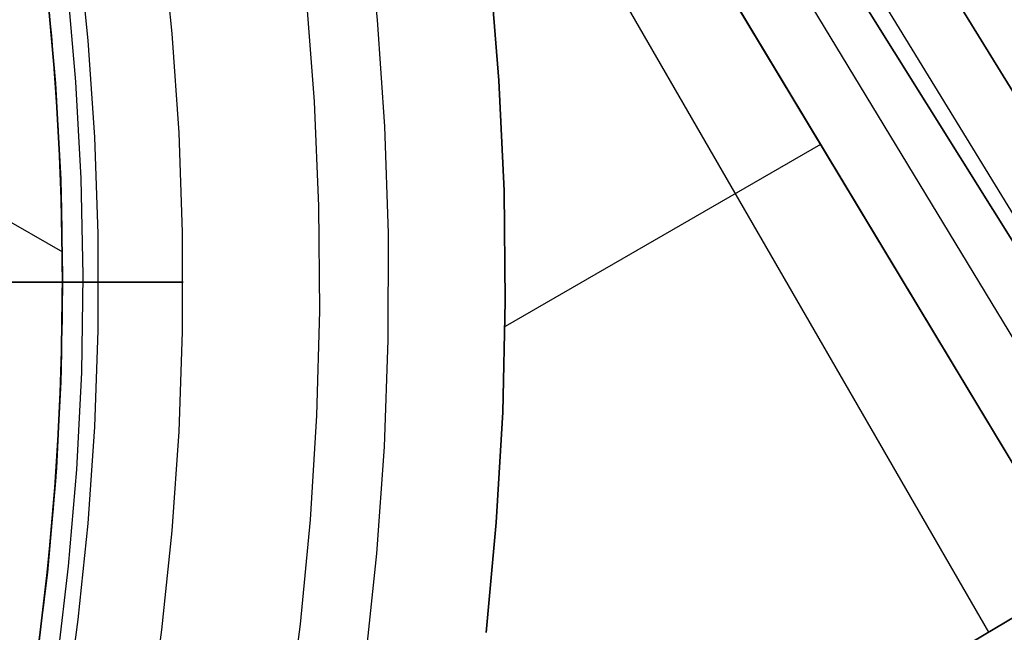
# Model space of a CAD drawing. Header units: millimetres. Extents: x 10871 to 12032, y -2698 to -1680.
# Tile 169 of 183: x 11525 to 11552, y -2057 to -2040. Entities that reach past the tile are written whole.
import ezdxf

# ---------------------------------------------------------------- set-up
doc = ezdxf.new("R2010")
doc.units = ezdxf.units.MM
doc.layers.add('1', color=7, linetype='Continuous')
doc.layers.add('color', color=7, linetype='Continuous')

msp = doc.modelspace()

# ---------------------------------------------------------------- linework, layer by layer
at = {"layer": '1', "color": 7, "true_color": 0xffffff}
for p, q in [((12021.945, -1779.154, 62.141), (11536.405, -2065.653, 62.141)), ((11496.979, -1952.722, 59.673), (11558.533, -2052.596, 59.894)), ((11558.533, -2052.596, 59.894), (11496.979, -1952.722, 59.673)), ((11495.822, -1953.395, 59.791), (11557.004, -2053.499, 59.902)), ((11494.581, -1954.116, 65.998), (11556.74, -2053.654, 65.998)), ((11556.74, -2053.654, 65.998), (11494.581, -1954.116, 65.998)), ((11532.924, -2017.197, 59.894), (11555.474, -2054.401, 59.907)), ((11553.944, -2055.304, 59.909), (11535.228, -2024.167, 59.909)), ((11535.228, -2024.167, 59.909), (11553.944, -2055.304, 59.909)), ((11498.487, -2030.549, 34.804), (11526.379, -2046.484, 34.804)), ((11536.947, -2031.679, 59.909), (11551.44, -2056.782, 59.909)), ((11529.35, -2040.574, 69.704), (11529.071, -2037.893, 69.704)), ((11529.35, -2040.574, 69.704), (11529.071, -2037.893, 69.704)), ((11527.078, -2040.77, 71.704), (11526.807, -2038.167, 71.704)), ((11527.078, -2040.77, 71.704), (11526.807, -2038.167, 71.704)), ((11537.952, -2038.865, 59.909), (11538.191, -2041.849, 59.909)), ((11538.191, -2041.849, 59.909), (11537.952, -2038.865, 59.909)), ((11525.958, -2039.326, 46.606), (11526.19, -2041.923, 46.606)), ((11526.19, -2041.923, 34.804), (11525.958, -2039.326, 34.804)), ((11525.958, -2039.326, 46.606), (11526.19, -2041.923, 46.606)), ((11526.19, -2041.923, 40.705), (11525.958, -2039.326, 40.705)), ((11526.19, -2041.923, 34.804), (11525.958, -2039.326, 34.804)), ((11526.744, -2041.883, 65.998), (11526.51, -2039.267, 65.998)), ((11526.744, -2041.883, 65.998), (11526.51, -2039.267, 65.998)), ((11529.536, -2043.263, 69.704), (11529.35, -2040.574, 69.704)), ((11529.536, -2043.263, 69.704), (11529.35, -2040.574, 69.704)), ((11527.258, -2043.381, 71.704), (11527.078, -2040.77, 71.704)), ((11527.258, -2043.381, 71.704), (11527.078, -2040.77, 71.704)), ((11526.887, -2044.505, 65.998), (11526.744, -2041.883, 65.998)), ((11526.887, -2044.505, 65.998), (11526.744, -2041.883, 65.998)), ((11538.191, -2041.849, 59.909), (11538.327, -2044.839, 59.909)), ((11538.327, -2044.839, 59.909), (11538.191, -2041.849, 59.909)), ((11526.19, -2041.923, 46.606), (11526.332, -2044.526, 46.606)), ((11526.332, -2044.526, 34.804), (11526.19, -2041.923, 34.804)), ((11526.19, -2041.923, 46.606), (11526.332, -2044.526, 46.606)), ((11526.332, -2044.526, 40.705), (11526.19, -2041.923, 40.705)), ((11526.332, -2044.526, 34.804), (11526.19, -2041.923, 34.804)), ((11527.349, -2045.996, 71.704), (11527.258, -2043.381, 71.704)), ((11527.349, -2045.996, 71.704), (11527.258, -2043.381, 71.704)), ((11529.629, -2045.957, 69.704), (11529.536, -2043.263, 69.704)), ((11529.629, -2045.957, 69.704), (11529.536, -2043.263, 69.704)), ((11546.895, -2043.577, 59.909), (11538.354, -2048.509, 59.909)), ((11526.332, -2044.526, 46.606), (11526.383, -2047.132, 46.606)), ((11526.383, -2047.132, 34.804), (11526.332, -2044.526, 34.804)), ((11526.332, -2044.526, 46.606), (11526.383, -2047.132, 46.606)), ((11526.383, -2047.132, 40.705), (11526.332, -2044.526, 40.705)), ((11526.383, -2047.132, 34.804), (11526.332, -2044.526, 34.804)), ((11526.939, -2047.131, 65.998), (11526.887, -2044.505, 65.998)), ((11526.939, -2047.131, 65.998), (11526.887, -2044.505, 65.998)), ((11538.327, -2044.839, 59.909), (11538.361, -2047.832, 59.909)), ((11538.361, -2047.832, 59.909), (11538.327, -2044.839, 59.909)), ((11527.349, -2048.613, 71.704), (11527.349, -2045.996, 71.704)), ((11527.349, -2048.613, 71.704), (11527.349, -2045.996, 71.704)), ((11529.629, -2048.653, 69.704), (11529.629, -2045.957, 69.704)), ((11529.629, -2048.653, 69.704), (11529.629, -2045.957, 69.704)), ((11526.383, -2047.132, 46.606), (11526.344, -2049.738, 46.606)), ((11526.344, -2049.738, 34.804), (11526.383, -2047.132, 34.804)), ((11526.383, -2047.132, 46.606), (11526.344, -2049.738, 46.606)), ((11526.344, -2049.738, 40.705), (11526.383, -2047.132, 40.705)), ((11526.344, -2049.738, 34.804), (11526.383, -2047.132, 34.804)), ((11526.899, -2049.756, 65.998), (11526.939, -2047.131, 65.998)), ((11526.899, -2049.756, 65.998), (11526.939, -2047.131, 65.998)), ((11527.36, -2047.305, 71.704), (11451.555, -2047.305, 71.704)), ((11529.641, -2047.305, 69.704), (11501.055, -2047.305, 69.704)), ((11509.362, -2047.305, 208.385), (11527.36, -2047.305, 71.704)), ((11511.605, -2047.305, 206.673), (11529.641, -2047.305, 69.704)), ((11538.361, -2047.832, 59.909), (11538.291, -2050.824, 59.909)), ((11538.291, -2050.824, 59.909), (11538.361, -2047.832, 59.909)), ((11527.258, -2051.229, 71.704), (11527.349, -2048.613, 71.704)), ((11527.258, -2051.229, 71.704), (11527.349, -2048.613, 71.704)), ((11529.536, -2051.347, 69.704), (11529.629, -2048.653, 69.704)), ((11529.536, -2051.347, 69.704), (11529.629, -2048.653, 69.704)), ((11526.344, -2049.738, 46.606), (11526.214, -2052.342, 46.606)), ((11526.214, -2052.342, 34.804), (11526.344, -2049.738, 34.804)), ((11526.344, -2049.738, 46.606), (11526.214, -2052.342, 46.606)), ((11526.214, -2052.342, 40.705), (11526.344, -2049.738, 40.705)), ((11526.214, -2052.342, 34.804), (11526.344, -2049.738, 34.804)), ((11526.768, -2052.379, 65.998), (11526.899, -2049.756, 65.998)), ((11526.768, -2052.379, 65.998), (11526.899, -2049.756, 65.998)), ((11538.291, -2050.824, 59.909), (11538.118, -2053.813, 59.909)), ((11538.118, -2053.813, 59.909), (11538.291, -2050.824, 59.909)), ((11527.078, -2053.839, 71.704), (11527.258, -2051.229, 71.704)), ((11527.078, -2053.839, 71.704), (11527.258, -2051.229, 71.704)), ((11529.35, -2054.036, 69.704), (11529.536, -2051.347, 69.704)), ((11529.35, -2054.036, 69.704), (11529.536, -2051.347, 69.704)), ((11526.214, -2052.342, 46.606), (11525.994, -2054.939, 46.606)), ((11525.994, -2054.939, 34.804), (11526.214, -2052.342, 34.804)), ((11526.214, -2052.342, 46.606), (11525.994, -2054.939, 46.606)), ((11525.994, -2054.939, 40.705), (11526.214, -2052.342, 40.705)), ((11525.994, -2054.939, 34.804), (11526.214, -2052.342, 34.804)), ((11526.546, -2054.996, 65.998), (11526.768, -2052.379, 65.998)), ((11526.546, -2054.996, 65.998), (11526.768, -2052.379, 65.998)), ((11526.807, -2056.442, 71.704), (11527.078, -2053.839, 71.704)), ((11526.807, -2056.442, 71.704), (11527.078, -2053.839, 71.704)), ((11536.405, -2065.653, 65.998), (11556.74, -2053.654, 65.998)), ((11556.74, -2053.654, 65.998), (11536.405, -2065.653, 65.998)), ((11538.118, -2053.813, 59.909), (11537.843, -2056.793, 59.909)), ((11537.843, -2056.793, 59.909), (11538.118, -2053.813, 59.909)), ((11529.071, -2056.717, 69.704), (11529.35, -2054.036, 69.704)), ((11529.071, -2056.717, 69.704), (11529.35, -2054.036, 69.704)), ((11525.994, -2054.939, 46.606), (11525.684, -2057.527, 46.606)), ((11525.684, -2057.527, 34.804), (11525.994, -2054.939, 34.804)), ((11525.994, -2054.939, 46.606), (11525.684, -2057.527, 46.606)), ((11525.684, -2057.527, 40.705), (11525.994, -2054.939, 40.705)), ((11525.684, -2057.527, 34.804), (11525.994, -2054.939, 34.804)), ((11526.234, -2057.603, 65.998), (11526.546, -2054.996, 65.998)), ((11526.234, -2057.603, 65.998), (11526.546, -2054.996, 65.998)), ((11553.944, -2055.304, 59.909), (11536.405, -2065.653, 59.909)), ((11536.405, -2065.653, 59.909), (11553.944, -2055.304, 59.909)), ((11526.447, -2059.034, 71.704), (11526.807, -2056.442, 71.704)), ((11526.447, -2059.034, 71.704), (11526.807, -2056.442, 71.704)), ((11528.7, -2059.387, 69.704), (11529.071, -2056.717, 69.704)), ((11528.7, -2059.387, 69.704), (11529.071, -2056.717, 69.704))]:
    msp.add_line(p, q, dxfattribs=at)
at = {"layer": 'color', "color": 254, "true_color": 0xcad1ee}
for p, q in [((11534.603, -2037.325, 9.992), (11534.898, -2040.204, 9.992)), ((11526.087, -2040.642, 13.749), (11525.816, -2038.095, 13.749)), ((11525.993, -2039.661, 34.804), (11526.213, -2042.241, 34.804)), ((11525.993, -2039.661, 24.276), (11526.213, -2042.241, 24.276)), ((11532.97, -2039.594, 8.613), (11533.188, -2042.419, 8.613)), ((11534.898, -2040.204, 9.992), (11535.093, -2043.09, 9.992)), ((11526.271, -2043.196, 13.749), (11526.087, -2040.642, 13.749)), ((11526.213, -2042.241, 34.804), (11526.343, -2044.827, 34.804)), ((11526.213, -2042.241, 24.276), (11526.343, -2044.827, 24.276)), ((11533.188, -2042.419, 8.613), (11533.308, -2045.25, 8.613)), ((11526.368, -2045.755, 13.749), (11526.271, -2043.196, 13.749)), ((11535.093, -2043.09, 9.992), (11535.189, -2045.982, 9.992)), ((11526.343, -2044.827, 34.804), (11526.384, -2047.416, 34.804)), ((11526.343, -2044.827, 24.276), (11526.384, -2047.416, 24.276)), ((11533.308, -2045.25, 8.613), (11533.33, -2048.083, 8.613)), ((11526.377, -2048.316, 13.749), (11526.368, -2045.755, 13.749)), ((11535.189, -2045.982, 9.992), (11535.185, -2048.876, 9.992)), ((11526.384, -2047.416, 34.804), (11526.335, -2050.005, 34.804)), ((11526.384, -2047.416, 24.276), (11526.335, -2050.005, 24.276)), ((11533.33, -2048.083, 8.613), (11533.254, -2050.915, 8.613)), ((11526.299, -2050.876, 13.749), (11526.377, -2048.316, 13.749)), ((11535.185, -2048.876, 9.992), (11535.081, -2051.767, 9.992)), ((11526.335, -2050.005, 34.804), (11526.197, -2052.59, 34.804)), ((11526.335, -2050.005, 24.276), (11526.197, -2052.59, 24.276)), ((11526.133, -2053.432, 13.749), (11526.299, -2050.876, 13.749)), ((11533.254, -2050.915, 8.613), (11533.08, -2053.743, 8.613)), ((11535.081, -2051.767, 9.992), (11534.877, -2054.653, 9.992)), ((11526.197, -2052.59, 34.804), (11525.97, -2055.169, 34.804)), ((11526.197, -2052.59, 24.276), (11525.97, -2055.169, 24.276)), ((11525.88, -2055.98, 13.749), (11526.133, -2053.432, 13.749)), ((11533.08, -2053.743, 8.613), (11532.809, -2056.563, 8.613)), ((11534.877, -2054.653, 9.992), (11534.573, -2057.531, 9.992)), ((11525.97, -2055.169, 34.804), (11525.654, -2057.739, 34.804)), ((11525.97, -2055.169, 24.276), (11525.654, -2057.739, 24.276)), ((11525.541, -2058.519, 13.749), (11525.88, -2055.98, 13.749)), ((11532.809, -2056.563, 8.613), (11532.44, -2059.372, 8.613))]:
    msp.add_line(p, q, dxfattribs=at)

doc.saveas('drawing.dxf')
